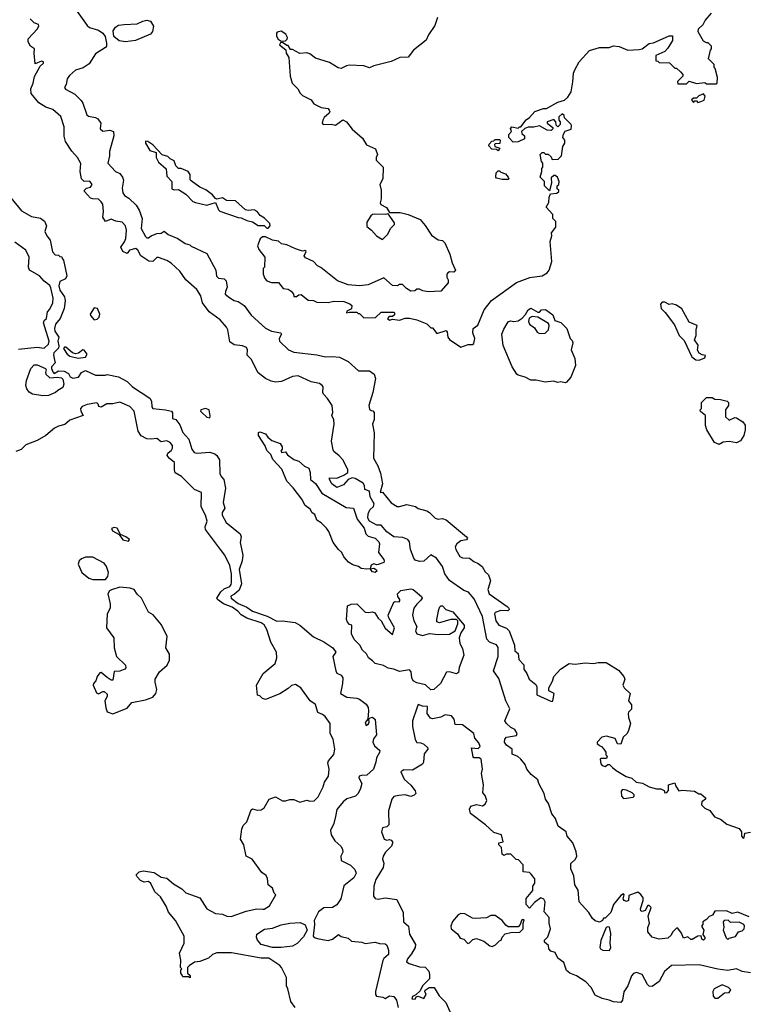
# Model space of a CAD drawing. Extents: x 1793424 to 1900092, y 321114 to 470632.
# Tile 131 of 256: x 1862143 to 1867249, y 370586 to 377490. Entities that reach past the tile are written whole.
import ezdxf

# ---------------------------------------------------------------- set-up
doc = ezdxf.new("R2010")
doc.units = 0

msp = doc.modelspace()

# ---------------------------------------------------------------- linework, layer by layer
at = {"layer": '0CON05XD'}
for points in [[(1862545, 377546.7), (1862615, 377448.8), (1862631.2, 377435), (1862695.5, 377415.5), (1862726.7, 377396.7), (1862742.1, 377372.1), (1862751.4, 377325), (1862750.8, 377305), (1862744.2, 377295), (1862675, 377251.1), (1862629.2, 377180.8), (1862587.2, 377152.8), (1862535, 377136.2), (1862491.7, 377098.3), (1862475.7, 377075), (1862468, 377035), (1862456.7, 377015), (1862465, 377002), (1862528.3, 376968.3), (1862574.2, 376924.2), (1862585.9, 376905.9), (1862612.6, 376822.6), (1862625, 376813.1), (1862674.2, 376804.2), (1862691.2, 376795), (1862712.5, 376765), (1862708.8, 376745), (1862708, 376725), (1862725, 376709.2), (1862775, 376716), (1862801.2, 376705), (1862803.1, 376675), (1862771.2, 376565), (1862771.2, 376535), (1862760, 376485), (1862815, 376425.6), (1862845, 376411.1), (1862864.3, 376385), (1862871.2, 376365), (1862862.1, 376307.9), (1862865.5, 376275), (1862877.8, 376257.8), (1862907.8, 376237.8), (1862958.5, 376188.5), (1862980.8, 376155), (1863001.4, 376095), (1862994.5, 376025), (1863025, 375970), (1863035, 375960.8), (1863045, 375960.8), (1863065, 375975.6), (1863105, 375990), (1863135, 375992.5), (1863155, 376006.7), (1863182.5, 375985), (1863250, 375955), (1863301.7, 375921.7), (1863335, 375912.5), (1863345, 375902.5), (1863455, 375850), (1863516.7, 375735), (1863521.7, 375691.7), (1863535, 375677.5), (1863575, 375673.8), (1863589.7, 375659.7), (1863598, 375615), (1863584, 375585), (1863583.3, 375565), (1863615, 375540), (1863645, 375521.2), (1863675, 375513.8), (1863715.6, 375485.6), (1863765, 375418.8), (1863865, 375326.2), (1863906.6, 375306.6), (1863972.5, 375295), (1863976.7, 375285), (1863962, 375255), (1863963.8, 375235), (1864027.5, 375175), (1864065, 375158.8), (1864225, 375140), (1864285, 375126), (1864335, 375128.8), (1864385, 375123.3), (1864445, 375093.3), (1864518.3, 375028.3), (1864595, 375028.8), (1864627.5, 375005), (1864636.7, 374975), (1864617.5, 374875), (1864590, 374785), (1864595, 374760), (1864605, 374750), (1864618.3, 374748.3), (1864626.7, 374735), (1864627, 374687), (1864616.2, 374655), (1864626.1, 374593.9), (1864622.2, 374415), (1864651.7, 374361.7), (1864670.6, 374309.4), (1864684.5, 374235), (1864670, 374175), (1864685, 374177.5), (1864745, 374102), (1864787.3, 374077.3), (1864805, 374075.8), (1864855, 374090), (1864916, 374076), (1864935, 374062.5), (1864996.7, 374046.7), (1865015.5, 374035.5), (1865055, 373994), (1865075, 373988), (1865106.4, 373993.6), (1865132.1, 373982.1), (1865275, 373864), (1865281.4, 373855), (1865275, 373841.9), (1865235, 373836.9), (1865205.8, 373815), (1865194.2, 373795), (1865200, 373775), (1865227.5, 373725), (1865245, 373716.7), (1865293.9, 373713.9), (1865325, 373690), (1865355, 373677.5), (1865383.8, 373655), (1865405, 373617.5), (1865428.3, 373598.3), (1865442, 373555), (1865424, 373495), (1865432, 373465), (1865558, 373375), (1865570, 373365), (1865572, 373355), (1865564.2, 373345.8), (1865515, 373347.1), (1865475, 373332.5), (1865471.2, 373325), (1865478.8, 373275), (1865500, 373245), (1865555, 373222.5), (1865572.5, 373205), (1865610, 373105), (1865613.3, 373065), (1865636.7, 373045), (1865640, 373005), (1865676.1, 372966.1), (1865676.7, 372935), (1865697.5, 372905), (1865713.3, 372865), (1865759.3, 372829.3), (1865767.5, 372815), (1865766.4, 372756.4), (1865865, 372712.5), (1865875, 372710), (1865880, 372715), (1865887.5, 372765), (1865850, 372785), (1865850, 372805), (1865877.7, 372852.3), (1865886.7, 372885), (1865932.7, 372937.3), (1865994.2, 372975.8), (1866035, 372971.2), (1866105, 372980), (1866165, 372976.2), (1866196.4, 372983.6), (1866253, 372983), (1866339.3, 372929.3), (1866377.5, 372885), (1866382.5, 372865), (1866370, 372825), (1866380, 372805), (1866420, 372765), (1866410, 372715), (1866430, 372685), (1866430, 372655), (1866410, 372635), (1866407.5, 372625), (1866408.3, 372598.3), (1866422.5, 372555), (1866410, 372505), (1866400, 372485), (1866371.7, 372458.3), (1866355, 372410), (1866331.7, 372411.7), (1866315, 372450), (1866255, 372467.5), (1866221.7, 372458.3), (1866190, 372425), (1866190, 372415), (1866205, 372400), (1866220, 372395), (1866237.5, 372375), (1866250, 372355), (1866250, 372335), (1866260, 372325), (1866255, 372310), (1866215, 372310), (1866210, 372305), (1866215, 372273.3), (1866225, 372260), (1866245, 372253.8), (1866265, 372267.5), (1866275, 372267.5), (1866297.3, 372247.3), (1866323.8, 372225), (1866393.6, 372183.6), (1866432.8, 372172.8), (1866463.1, 372143.1), (1866507, 372137), (1866555, 372110), (1866605, 372097.5), (1866635, 372097.5), (1866660, 372085), (1866665, 372070), (1866678.3, 372071.7), (1866690, 372085), (1866690, 372125), (1866735, 372140), (1866740, 372115), (1866763, 372083), (1866785, 372087.5), (1866871.7, 372081.7), (1866903, 372063), (1866915, 372062.5), (1866950, 372035), (1866950, 372025), (1866922.5, 372005), (1866920, 371985), (1866945, 371962.5), (1866980, 371945), (1867010.8, 371900.8), (1867053.3, 371885), (1867098.8, 371848.8), (1867185, 371820), (1867200, 371795), (1867200, 371765), (1867211.7, 371751.7), (1867220, 371755), (1867223.8, 371786.2), (1867265, 371792.2)], [(1865071.2, 377505), (1865051.2, 377448.8), (1865008.8, 377385), (1864992.3, 377347.7), (1864903.4, 377276.6), (1864865, 377226.7), (1864805.9, 377224.1), (1864745, 377198), (1864625, 377166.7), (1864595, 377153.3), (1864555, 377166.7), (1864455, 377172), (1864432.3, 377167.7), (1864395, 377147.5), (1864375, 377153.3), (1864315, 377190), (1864215, 377220), (1864175, 377250), (1864155, 377256.7), (1864105, 377252.5), (1864055, 377280), (1864041.7, 377281.7), (1864025, 377310), (1864015, 377310), (1863985, 377330), (1863971.7, 377328.3), (1863963, 377313), (1864008.3, 377278.3), (1864010, 377255), (1864030, 377225), (1864037.5, 377095), (1864052.5, 377045), (1864092.5, 377005), (1864107.5, 376975), (1864125, 376957.5), (1864185, 376927.5), (1864205, 376900), (1864255, 376873.3), (1864305, 376867.5), (1864312.5, 376855), (1864316.7, 376845), (1864312.5, 376835), (1864277.5, 376805), (1864267.5, 376785), (1864262.5, 376765), (1864270, 376755), (1864325, 376757.5), (1864355, 376750), (1864407, 376787), (1864433, 376773), (1864473.6, 376723.6), (1864545, 376660), (1864573.6, 376613.6), (1864636.2, 376585), (1864650, 376545), (1864640, 376525), (1864640, 376505), (1864690, 376455), (1864686.7, 376375), (1864667.5, 376335), (1864676.2, 376295), (1864675.8, 376235), (1864668, 376205), (1864673.8, 376195), (1864712.7, 376172.7), (1864735, 376137.5), (1864808.7, 376138.7), (1864865, 376123.3), (1864948.3, 376088.3), (1864985, 376047.5), (1865029.2, 375979.2), (1865075, 375947.5), (1865105, 375942.5), (1865122.5, 375925), (1865157.5, 375845), (1865172.5, 375785), (1865197.5, 375735), (1865185, 375720), (1865155, 375723.3), (1865143.9, 375716.1), (1865136.7, 375705), (1865136.2, 375685), (1865146, 375665), (1865146.2, 375645), (1865093.6, 375586.4), (1865005, 375582.5), (1864968.3, 375588.3), (1864945, 375600), (1864925, 375600), (1864911.7, 375588.3), (1864885, 375587.5), (1864852.5, 375605), (1864825, 375632.5), (1864805, 375633.3), (1864790, 375625), (1864755, 375626.7), (1864695, 375680), (1864585, 375630), (1864525, 375623.3), (1864445, 375630), (1864369.3, 375659.3), (1864253, 375753), (1864230, 375765), (1864202.5, 375795), (1864145, 375820), (1864137.5, 375835), (1864150, 375865), (1864141.7, 375871.7), (1864125, 375867.5), (1864075, 375883.3), (1864015, 375911.2), (1863978.3, 375918.3), (1863956.2, 375936.2), (1863915, 375943.8), (1863865, 375967.5), (1863845, 375967.5), (1863827, 375953), (1863810, 375905), (1863819.3, 375879.3), (1863860, 375825), (1863857.5, 375755), (1863850, 375745), (1863850, 375705), (1863860, 375675), (1863875, 375660), (1863908.3, 375648.3), (1863957, 375647), (1863990, 375605), (1864025, 375600), (1864045, 375587.5), (1864062.5, 375565), (1864065, 375550), (1864081.7, 375548.3), (1864098.3, 375561.7), (1864115, 375562.5), (1864165, 375523.3), (1864201.7, 375521.7), (1864225, 375510), (1864305, 375507.5), (1864345, 375517.5), (1864415, 375513.3), (1864457, 375497), (1864470, 375485), (1864468.3, 375461.7), (1864435, 375447.5), (1864433.8, 375433.8), (1864455, 375440), (1864505, 375440), (1864515, 375430), (1864525, 375430), (1864555, 375400), (1864637, 375403), (1864675, 375440), (1864765, 375440), (1864770, 375435), (1864768.3, 375421.7), (1864755, 375410), (1864731.7, 375408.3), (1864720, 375395), (1864735, 375382.5), (1864755, 375390)], [(1864755, 375390), (1864805, 375383.3), (1864843.6, 375396.4), (1864875, 375396.7), (1864926.4, 375386.4), (1864995, 375357.5), (1865025, 375330), (1865035, 375330), (1865065, 375290), (1865131.7, 375311.7), (1865139.3, 375299.3), (1865143.8, 375265), (1865155, 375246.7), (1865235, 375193.3), (1865285, 375213.3), (1865315, 375212.5), (1865325, 375220), (1865332.5, 375255), (1865319.2, 375295), (1865321.2, 375325), (1865352.3, 375347.7), (1865396.7, 375455), (1865448.6, 375521.4), (1865625, 375646.2), (1865717.7, 375682.3), (1865805, 375693.8), (1865838.8, 375715), (1865853.8, 375735), (1865872.5, 375795), (1865860, 375935), (1865872.5, 375975), (1865870, 375995), (1865900, 376035), (1865900, 376075), (1865880, 376095), (1865880, 376125), (1865832.5, 376175), (1865851.7, 376208.3), (1865852.5, 376245), (1865861.7, 376268.3), (1865907, 376273), (1865920, 376285), (1865920, 376295), (1865910, 376305), (1865910, 376325), (1865920, 376335), (1865922.5, 376355), (1865912.5, 376385), (1865895, 376397.5), (1865885, 376397.5), (1865868.3, 376381.7), (1865870, 376345), (1865855, 376290), (1865820, 376325), (1865820, 376355), (1865790, 376385), (1865802.5, 376425), (1865803, 376447), (1865810, 376455), (1865810, 376485), (1865800, 376495), (1865790, 376545), (1865805, 376560), (1865815, 376560), (1865828.3, 376548.3), (1865847, 376547), (1865868.3, 376528.3), (1865875, 376510), (1865917, 376513), (1865940, 376535), (1865948.3, 376601.7), (1865962.5, 376625), (1865962.5, 376645), (1865950, 376665), (1865953, 376687), (1865965, 376707.5), (1866006.4, 376723.6), (1866010, 376745), (1866007.5, 376755), (1865961.7, 376801.7), (1865958.3, 376818.3), (1865945, 376830), (1865921.7, 376808.3), (1865920, 376785), (1865930, 376775), (1865930, 376755), (1865915, 376740), (1865901.7, 376751.7), (1865900, 376775), (1865885, 376790), (1865840, 376775), (1865840, 376765), (1865880, 376735), (1865880, 376725), (1865867, 376713), (1865840, 376715), (1865785, 376746.7), (1865745, 376736.7), (1865705, 376737.5), (1865681.7, 376728.3), (1865660, 376705), (1865661.7, 376691.7), (1865680, 376675), (1865680, 376655), (1865637, 376633), (1865601.7, 376631.7), (1865570, 376665), (1865570, 376685), (1865590, 376705), (1865582.5, 376727.5), (1865591.7, 376738.3), (1865635, 376730), (1865645, 376740), (1865655, 376740), (1865691.7, 376788.3), (1865716.4, 376803.6), (1865753, 376847), (1865813.6, 376866.4), (1865835, 376867.5), (1865915, 376912.5), (1865960, 376925), (1865983, 376947), (1866006.7, 376985), (1866020, 377055), (1866023.9, 377116.1), (1866032.3, 377137.7), (1866063.8, 377195), (1866135, 377273.3), (1866205, 377296), (1866273.9, 377296.1), (1866305, 377306), (1866345, 377303.3), (1866405, 377277.5), (1866485, 377280), (1866505, 377286.7), (1866555, 377322.5), (1866585, 377326.7), (1866695, 377377.5), (1866717, 377377), (1866717.5, 377345), (1866685, 377290), (1866665, 377267.5), (1866601.7, 377238.3), (1866601.7, 377201.7), (1866615, 377200), (1866625, 377190), (1866697, 377187), (1866735, 377150), (1866745, 377150), (1866772.5, 377125), (1866790, 377105), (1866790, 377095), (1866753, 377057), (1866755, 377040), (1866815, 377040), (1866835, 377060), (1866885, 377042.5), (1866945, 377050), (1866955, 377040), (1867025, 377040), (1867030, 377045), (1867032.5, 377085), (1867017, 377147), (1867010, 377155), (1867010, 377175), (1866970, 377215), (1866983, 377277), (1866990, 377285), (1866990, 377305), (1866967, 377327), (1866955, 377327.5), (1866935, 377340), (1866897.5, 377405), (1866900, 377425), (1866933, 377457), (1866947.5, 377485), (1866990, 377535)], [(1863765, 375110), (1863736.7, 375136.7), (1863738.8, 375175), (1863731.7, 375191.7), (1863705, 375204), (1863645, 375210.8), (1863615, 375231.2), (1863600.8, 375315), (1863592, 375335), (1863548, 375385), (1863471.5, 375441.5), (1863424.4, 375504.4), (1863411.8, 375555), (1863385, 375597.8), (1863307.5, 375665), (1863265, 375726.2), (1863205, 375782), (1863175, 375802.5), (1863115, 375822.5), (1863105, 375822), (1863075.3, 375794.7), (1863046.9, 375796.9), (1862992.9, 375835), (1862970.8, 375875), (1862957.5, 375885), (1862912.5, 375875), (1862895, 375850), (1862865, 375864), (1862851.2, 375895), (1862878.3, 375931.7), (1862886, 375955), (1862891.2, 376015), (1862883.3, 376045), (1862860.3, 376070.3), (1862816.7, 376076.7), (1862785, 376091.9), (1862744.2, 376074.2), (1862725.8, 376105), (1862730, 376145), (1862725.8, 376195.8), (1862713.9, 376213.9), (1862695, 376232.5), (1862655, 376233.3), (1862639.3, 376239.3), (1862596.7, 376285), (1862597.5, 376295), (1862611.7, 376308.3), (1862640, 376315), (1862650, 376335), (1862635, 376357.5), (1862595, 376356.7), (1862576.7, 376375), (1862566.4, 376426.4), (1862572.3, 376482.3), (1862548, 376525), (1862508.7, 376568.7), (1862463.1, 376635), (1862454.4, 376674.4), (1862455, 376740), (1862430.5, 376810.5), (1862375, 376860), (1862325, 376876.2), (1862277, 376907), (1862222.5, 376972.5), (1862220.8, 377005), (1862237.5, 377045), (1862247.5, 377092.5), (1862286.4, 377163.6), (1862310, 377185), (1862310, 377195), (1862295, 377200), (1862251.7, 377181.7), (1862243.3, 377255), (1862246.7, 377285), (1862217.5, 377305), (1862202.5, 377335), (1862203, 377357), (1862267.5, 377425), (1862276.4, 377446.4), (1862275, 377457.5), (1862245, 377468), (1862216.7, 377496.7)], [(1862885, 377334.4), (1862841.1, 377341.1), (1862802.2, 377372.2), (1862797, 377413), (1862815, 377438), (1862835, 377450.8), (1862875, 377457.5), (1862965, 377461.2), (1863005, 377480), (1863035, 377485.8), (1863060, 377480), (1863079.5, 377445), (1863073.1, 377406.9), (1863060.5, 377389.5), (1862955.4, 377344.6), (1862885, 377334.4)], [(1863975, 377340), (1864005, 377342.5), (1864017.3, 377352.7), (1864020, 377365), (1864008.3, 377388.3), (1863975, 377408.6), (1863948.3, 377401.7), (1863942.5, 377395), (1863942.5, 377375), (1863953.6, 377353.6), (1863975, 377340)], [(1866895, 376910), (1866905, 376912.5), (1866940, 376925), (1866947.5, 376955), (1866935, 376970), (1866903, 376957), (1866885, 376940), (1866865, 376940), (1866851.7, 376928.3), (1866865, 376910), (1866875, 376920), (1866885, 376920), (1866895, 376910)], [(1863885, 376027.5), (1863897.5, 376045), (1863895, 376060), (1863859.3, 376099.3), (1863827, 376117), (1863806.1, 376146.1), (1863785, 376156.2), (1863745, 376151.2), (1863726.1, 376156.1), (1863655, 376220), (1863591.7, 376221.7), (1863565, 376240), (1863525, 376231.2), (1863515, 376236.2), (1863495, 376262.5), (1863447.3, 376297.3), (1863405.9, 376315.9), (1863345, 376360), (1863338.3, 376368.3), (1863337.5, 376405), (1863322.5, 376425), (1863275, 376446.7), (1863255, 376447.5), (1863237.5, 376465), (1863225, 376500), (1863197.5, 376515), (1863181.7, 376531.7), (1863141.7, 376541.7), (1863075, 376612.5), (1863040, 376635), (1863025, 376637.5), (1863023.6, 376623.6), (1863053.9, 376573.9), (1863098.3, 376558.3), (1863100, 376525), (1863115, 376490), (1863170, 376445), (1863173, 376393), (1863210, 376355), (1863210, 376305), (1863225, 376297.5), (1863255, 376300), (1863306.4, 376266.4), (1863356.7, 376215), (1863375, 376207.5), (1863455, 376189.2), (1863515, 376207.5), (1863535, 376157.5), (1863545, 376146.7), (1863673.9, 376103.9), (1863695, 376101.2), (1863735, 376081.2), (1863773.9, 376073.9), (1863815, 376046.7), (1863855, 376047.5), (1863875, 376027.5), (1863885, 376027.5)], [(1865495, 376570), (1865485, 376580), (1865451.7, 376581.7), (1865430, 376605), (1865431.7, 376618.3), (1865451.7, 376638.3), (1865465, 376640), (1865475, 376650), (1865505, 376650), (1865510, 376645), (1865508.3, 376621.7), (1865475, 376620), (1865470, 376615), (1865471.7, 376601.7), (1865508.3, 376588.3), (1865495, 376570)], [(1865565, 376370), (1865525, 376370), (1865485, 376380), (1865480, 376385), (1865483, 376417), (1865495, 376430), (1865505, 376430), (1865515, 376420), (1865548.3, 376408.3), (1865567, 376387), (1865570, 376375), (1865565, 376370)], [(1862080.3, 376240.3), (1862155, 376148.8), (1862225, 376110), (1862287.7, 376097.7), (1862316.4, 376076.4), (1862330, 376045), (1862320, 376005), (1862333.9, 375973.9), (1862357.5, 375945), (1862373, 375863), (1862391.7, 375841.7), (1862415, 375840), (1862425, 375830), (1862438.3, 375828.3), (1862440, 375815), (1862450, 375805), (1862473, 375693), (1862465, 375673.8), (1862425, 375653.8), (1862416.9, 375625), (1862425, 375593.8), (1862456.6, 375546.6), (1862460.5, 375519.5), (1862454, 375465), (1862425.6, 375395), (1862394.6, 375355.4), (1862387.3, 375325), (1862388.8, 375305), (1862417.9, 375265), (1862410.9, 375235), (1862417.8, 375202.2), (1862413.8, 375186.2), (1862382.5, 375155), (1862379.1, 375139.1), (1862384.3, 375115), (1862391.2, 375085), (1862366.7, 375055), (1862366.7, 375045), (1862375, 375020), (1862385, 375010), (1862415, 375028.8), (1862455, 375025.6), (1862485, 375010), (1862497.1, 374985), (1862515, 374976.5), (1862555, 374984.4), (1862575, 375015.6), (1862605, 375029.2), (1862675, 374998), (1862745, 374997.5), (1862755, 375002.5), (1862835, 374986.2), (1862895, 374953.3), (1862933.8, 374915), (1863055.6, 374835.6), (1863067.5, 374815), (1863068, 374775), (1863075, 374763.3), (1863165, 374755.7), (1863205.6, 374745.6), (1863214, 374734), (1863214.4, 374694.4), (1863236.7, 374686.7), (1863265, 374648.8), (1863287.1, 374595), (1863327.7, 374547.7), (1863348.5, 374478.5), (1863364.6, 374454.6), (1863385, 374450), (1863475, 374457.1), (1863511.2, 374445), (1863525, 374434), (1863542.9, 374405), (1863545.8, 374305), (1863558, 374285), (1863573.8, 374265), (1863584, 374205), (1863568.6, 374105), (1863581.4, 374065), (1863561.4, 374035), (1863561.1, 374015), (1863588.9, 373965), (1863688, 373885), (1863694, 373865), (1863688.8, 373825), (1863705.6, 373735), (1863701.5, 373695), (1863680, 373635), (1863696.2, 373535), (1863680.2, 373489.7), (1863649, 373461), (1863622.2, 373447.8), (1863624.6, 373435), (1863675, 373396.9), (1863735, 373371.9), (1863775, 373341.7), (1863876.8, 373306.8), (1863945, 373273), (1863985, 373275.8), (1864073.4, 373263.4), (1864105, 373245.7), (1864202.6, 373162.6), (1864275, 373126.9), (1864337.5, 373085), (1864357.5, 373055), (1864337.5, 373025), (1864357.3, 372925), (1864365, 372908.1), (1864395, 372894.3), (1864406.7, 372875), (1864405.6, 372835), (1864390, 372765), (1864435, 372738.8), (1864505, 372732.9), (1864525, 372725.6), (1864571.7, 372691.7), (1864585, 372666.7), (1864586.5, 372645), (1864582.5, 372585), (1864563, 372563), (1864571.7, 372541.7), (1864587, 372553), (1864592.5, 372565), (1864590, 372585), (1864600, 372595), (1864615, 372600), (1864635, 372582.5), (1864643.9, 372476.1), (1864623.2, 372446.8), (1864618.6, 372425), (1864629.7, 372399.7), (1864666, 372365), (1864665, 372352.5), (1864642.9, 372315), (1864639.5, 372285), (1864622.5, 372235), (1864575, 372191.8), (1864538.3, 372191.7), (1864522, 372185), (1864519.2, 372175), (1864540, 372135), (1864530.9, 372099.1), (1864513.8, 372065), (1864495, 372046.2), (1864435, 372027.1), (1864409.2, 372005), (1864365, 371953.3), (1864357, 371903), (1864344, 371855), (1864321.2, 371805), (1864326.7, 371775), (1864352.1, 371732.1), (1864393.8, 371695), (1864406, 371675), (1864406.4, 371653.6), (1864393.3, 371625), (1864396.7, 371595), (1864461.5, 371561.5), (1864490.8, 371530.8), (1864500, 371505), (1864485, 371473.3), (1864413.5, 371416.5), (1864392.5, 371325), (1864365, 371284.4), (1864335, 371264.4), (1864275, 371262.2), (1864236.2, 371233.8), (1864206.2, 371175), (1864210, 371145), (1864200, 371065), (1864213.3, 371053.3), (1864240, 371045), (1864305, 371034), (1864335, 371043.3), (1864376.2, 371076.2), (1864395, 371062.5), (1864445, 371050), (1864468.3, 371028.3), (1864541.7, 371021.7), (1864565, 371013.3), (1864635, 371022.5), (1864665, 371012.5), (1864705, 371010), (1864715, 371000), (1864727, 370967), (1864727.5, 370935), (1864693.6, 370906.4), (1864686.7, 370893.3), (1864635.7, 370675), (1864636, 370655), (1864644.4, 370644.4)], [(1864685, 375950), (1864723, 375987), (1864742.5, 376025), (1864770, 376055), (1864770, 376065), (1864725, 376130), (1864706.2, 376123.8), (1864632.5, 376127.5), (1864615, 376123.3), (1864602.5, 376115), (1864575, 376070), (1864575, 376040), (1864607.5, 376015), (1864642.5, 375975), (1864685, 375950)], [(1862135, 375180), (1862265, 375194.2), (1862315, 375186.7), (1862345.5, 375215), (1862350.6, 375235), (1862310, 375365), (1862315, 375380.6), (1862331.1, 375395), (1862338.9, 375441.1), (1862355, 375460), (1862374.3, 375505), (1862377, 375537), (1862360.7, 375609.3), (1862355, 375626.2), (1862315, 375657.5), (1862282.5, 375695), (1862211.2, 375735), (1862205.6, 375755.6), (1862208.5, 375825), (1862186.2, 375875), (1862109.5, 375929.5)], [(1866905, 375103.3), (1866945, 375120), (1866950, 375135), (1866925, 375140), (1866905, 375152.5), (1866893, 375173), (1866897, 375207), (1866872.5, 375245), (1866882.5, 375275), (1866882.5, 375315), (1866890, 375345), (1866835, 375370), (1866783, 375463), (1866745, 375487.5), (1866715, 375497.5), (1866695, 375492.5), (1866665, 375510), (1866645, 375510), (1866632.5, 375495), (1866637.5, 375465), (1866666.4, 375436.4), (1866730.7, 375350.7), (1866764, 375275), (1866800.4, 375240.4), (1866853.3, 375125), (1866880, 375105), (1866905, 375103.3)], [(1862665, 375386.7), (1862685, 375391.1), (1862698.9, 375405), (1862704.3, 375425.7), (1862687.5, 375465), (1862665, 375468.6), (1862636.2, 375425), (1862638.8, 375415), (1862665, 375386.7)], [(1865965, 374943.3), (1865935, 374950), (1865915, 374946.2), (1865883.9, 374956.1), (1865825, 374948.8), (1865763, 374963), (1865725, 374962.5), (1865685, 374983.3), (1865635, 374996.7), (1865626.7, 375005), (1865593.3, 375055), (1865530, 375205), (1865522.5, 375285), (1865535, 375320), (1865565, 375372.5), (1865581.2, 375378.8), (1865605, 375373.8), (1865635, 375378), (1865663.6, 375396.4), (1865687.6, 375422.4), (1865705, 375456.7), (1865725, 375466.7), (1865775, 375440), (1865785, 375440), (1865800, 375455), (1865827.7, 375457.7), (1865880, 375420), (1865892, 375382), (1865936.1, 375366.1), (1865976.7, 375325), (1866000, 375255), (1866015, 375240), (1866020, 375225), (1866007.5, 375175), (1866033.3, 375115), (1866037.5, 375065), (1866005, 374982.5), (1865975, 374947.5), (1865965, 374943.3)], [(1865785, 375290), (1865825, 375292), (1865848.8, 375315), (1865853.3, 375345), (1865849.3, 375359.3), (1865773.8, 375403.8), (1865735, 375408), (1865712.9, 375397.1), (1865708, 375375), (1865715.8, 375355.8), (1865749.7, 375329.7), (1865768.3, 375298.3), (1865785, 375290)], [(1862552.5, 375117.5), (1862605, 375124), (1862615.6, 375145), (1862595, 375174), (1862584.4, 375175.6), (1862555, 375150.8), (1862535, 375147.3), (1862513.8, 375153.8), (1862466.7, 375195), (1862456.4, 375193.6), (1862450, 375185), (1862475.8, 375145), (1862495, 375130), (1862552.5, 375117.5)], [(1867255, 371200), (1867175, 371232.5), (1867135, 371222.5), (1867095, 371242.5), (1867015, 371240), (1866998.3, 371211.7), (1866975, 371202.5), (1866955, 371180), (1866930, 371165), (1866930, 371145), (1866920, 371135), (1866937.5, 371105), (1866930, 371075), (1866943.3, 371055), (1866943.3, 371045), (1866935, 371036.7), (1866923.9, 371043.9), (1866917.5, 371067.5), (1866895, 371063.3), (1866855, 371040), (1866845, 371040), (1866825, 371060), (1866795, 371050), (1866780, 371085), (1866755, 371120), (1866745, 371120), (1866717, 371093), (1866708.3, 371071.7), (1866685, 371050), (1866625, 371042), (1866575, 371057.5), (1866544.1, 371094.1), (1866544, 371125), (1866556.7, 371155), (1866546.7, 371205), (1866567.5, 371265), (1866555, 371280), (1866545, 371280), (1866526.2, 371243.8), (1866505, 371236.7), (1866495, 371242.5), (1866492.5, 371255), (1866512.5, 371315), (1866511.7, 371331.7), (1866496.4, 371356.4), (1866475, 371372.5), (1866411.2, 371348.8), (1866408.1, 371315), (1866395, 371307.1), (1866378, 371315), (1866372, 371325), (1866380, 371355), (1866375, 371360), (1866355, 371350), (1866303.9, 371286.1), (1866285, 371230), (1866245, 371190), (1866235, 371190), (1866226.4, 371173.6), (1866205, 371162.5), (1866175, 371172.5), (1866157, 371187), (1866130.5, 371230.5), (1866085, 371281.2), (1866063.8, 371305), (1866055.7, 371385.7), (1866033.3, 371425), (1866027, 371487), (1866004.3, 371535), (1866006.1, 371573.9), (1866036.7, 371605), (1866046.7, 371625), (1866042.5, 371655), (1866019.5, 371719.5), (1865980, 371765), (1865972.5, 371795), (1865917.5, 371835), (1865898.3, 371888.3), (1865872.1, 371922.1), (1865848.8, 371995), (1865826.7, 372025), (1865818.8, 372065), (1865780, 372135), (1865775, 372160), (1865727.9, 372197.9), (1865696.7, 372235), (1865685, 372267.5), (1865653.8, 372305), (1865634.1, 372324.1), (1865595, 372340), (1865593.3, 372375), (1865554, 372404), (1865540.5, 372425), (1865541.9, 372445), (1865555, 372459.2), (1865625, 372470), (1865630, 372485), (1865613, 372513), (1865585, 372528), (1865554.2, 372555), (1865542, 372575), (1865578.8, 372658.8), (1865548.8, 372715), (1865505.7, 372855.7), (1865501.2, 372871.2), (1865464.2, 372925), (1865495.8, 373025), (1865497, 373087), (1865485, 373106), (1865435, 373125.8), (1865417, 373147), (1865385, 373306), (1865328.8, 373428.8), (1865287.1, 373475), (1865255, 373487.1), (1865155, 373558.6), (1865123.1, 373605), (1865106, 373656), (1865063.3, 373715), (1865025, 373738), (1864975.8, 373694.2), (1864945, 373690.3), (1864915, 373700), (1864903.9, 373713.9), (1864882.2, 373775), (1864875, 373830), (1864862.5, 373845), (1864828.3, 373858.3), (1864765, 373864.2), (1864715, 373900), (1864675.6, 373945.6), (1864645, 373946.1), (1864595, 373974.1), (1864581.6, 373995), (1864584.7, 374025), (1864596.7, 374053.3), (1864622.2, 374077.8), (1864627.1, 374095), (1864597.9, 374145), (1864594.1, 374184.1), (1864562.5, 374195), (1864558.8, 374225), (1864549.7, 374239.7), (1864493.9, 374273.9), (1864471.7, 374278.3), (1864444.3, 374265.7), (1864411.9, 374228.1), (1864365, 374209.2), (1864331.2, 374235), (1864314.2, 374265), (1864315, 374277.5), (1864365, 374276.2), (1864415, 374296.7), (1864442.5, 374315), (1864443.3, 374335), (1864410.5, 374400.5), (1864382.7, 374432.7), (1864345, 374462), (1864338.6, 374475), (1864327.5, 374535), (1864347.5, 374655), (1864343.9, 374683.9), (1864330, 374715), (1864337.5, 374735), (1864332.5, 374785), (1864300, 374835), (1864271.2, 374865), (1864266.7, 374875), (1864270, 374915), (1864263.3, 374925), (1864245, 374940), (1864185, 374950.8), (1864095, 374993.3), (1864055, 374987.5), (1863977.7, 374952.3), (1863935, 374948.8), (1863905, 374956.7), (1863865, 374973.3), (1863815, 375013.8), (1863765, 375110)], [(1862305, 374852.5), (1862233.6, 374863.6), (1862208.3, 374878.3), (1862192.3, 374902.3), (1862186, 374925), (1862189.5, 374960.5), (1862220.8, 375045), (1862245, 375069.2), (1862265, 375070), (1862323.3, 375045), (1862328.8, 375035), (1862323.5, 375016.5), (1862327.1, 375005), (1862355, 374978.8), (1862405, 374983.8), (1862435, 374978), (1862445, 374970), (1862451.9, 374935), (1862445, 374910.8), (1862409.1, 374890.9), (1862393.3, 374875), (1862345, 374854.4), (1862305, 374852.5)], [(1867045, 374512.5), (1867012.5, 374525), (1866957.5, 374615), (1866950, 374645), (1866950, 374715), (1866913, 374743), (1866912.5, 374755), (1866920, 374765), (1866920, 374805), (1866955, 374840), (1866995, 374840), (1867015, 374830), (1867055, 374827.5), (1867100, 374815), (1867110, 374805), (1867110, 374785), (1867090, 374755), (1867090, 374705), (1867115, 374682.5), (1867155, 374700), (1867165, 374697.5), (1867209.3, 374669.3), (1867227, 374647), (1867227.5, 374615), (1867216.4, 374573.6), (1867195, 374537.5), (1867165, 374522.5), (1867115, 374532.5), (1867073, 374527), (1867045, 374512.5)], [(1864220.9, 372670.9), (1864215, 372689.2), (1864178.8, 372715), (1864114, 372805), (1864075, 372828), (1864047.7, 372822.3), (1864025, 372800), (1863965.9, 372764.1), (1863865, 372723.3), (1863845, 372730), (1863825, 372750), (1863810, 372755), (1863802.5, 372825), (1863850, 372905), (1863933.3, 372975), (1863943.9, 373016.1), (1863942.5, 373055), (1863904, 373125), (1863873.8, 373215), (1863855, 373246.7), (1863835, 373260.4), (1863735, 373293.5), (1863695, 373316.7), (1863672.5, 373342.5), (1863631, 373371), (1863570, 373395), (1863528, 373425), (1863524, 373435), (1863552.2, 373477.8), (1863575, 373499.2), (1863615, 373516.9), (1863625, 373528.8), (1863627.9, 373545), (1863626.4, 373603.6), (1863615, 373662.5), (1863579.4, 373735), (1863550.6, 373775), (1863445.9, 373915.9), (1863443.8, 373935), (1863456.2, 373975), (1863445.9, 374015.9), (1863414, 374075), (1863416, 374175), (1863367.5, 374195), (1863277, 374287), (1863233.1, 374313.1), (1863227.1, 374335), (1863227.5, 374385), (1863190, 374415), (1863176.7, 374435), (1863180, 374450), (1863207.7, 374472.3), (1863213.3, 374485), (1863213.3, 374505), (1863196.7, 374525), (1863175, 374536.9), (1863135, 374529.2), (1863105, 374553.8), (1863065, 374548), (1863035, 374551.4), (1862995, 374572), (1862972.5, 374605), (1862945.5, 374745), (1862915, 374778.2), (1862845, 374807.5), (1862795, 374795.8), (1862753, 374797), (1862713, 374773), (1862697, 374777), (1862692.5, 374795), (1862683, 374803), (1862615, 374792.5), (1862581.7, 374778.3), (1862570, 374765), (1862572.5, 374745), (1862587.5, 374715), (1862533.8, 374696.2), (1862495, 374682.5), (1862459.4, 374650.6), (1862415, 374639.4), (1862386.7, 374625), (1862325, 374574), (1862265, 374540.4), (1862185, 374509.7), (1862153.2, 374476.8), (1862115, 374462.5)], [(1863475, 374697.5), (1863478.6, 374711.4), (1863470.6, 374755), (1863445, 374764.4), (1863412.5, 374755), (1863410, 374745), (1863418.8, 374735), (1863455, 374702.5), (1863475, 374697.5)], [(1864635, 373614.3), (1864615, 373617.5), (1864600, 373640), (1864575, 373636.7), (1864535, 373642), (1864516.4, 373656.4), (1864476.6, 373666.6), (1864446.8, 373686.8), (1864414, 373724), (1864401.2, 373755), (1864376, 373775), (1864340, 373825), (1864310.3, 373900.3), (1864292.9, 373925), (1864255, 373963.1), (1864225, 373980), (1864210.5, 374020.5), (1864193.5, 374033.5), (1864178.6, 374058.6), (1864143.8, 374083.8), (1864119.1, 374129.1), (1864058.3, 374208.3), (1864014.5, 374254.5), (1863978.9, 374338.9), (1863917, 374407), (1863901.8, 374441.8), (1863875, 374470), (1863862.7, 374502.7), (1863816.7, 374575), (1863817.5, 374595), (1863825, 374600), (1863865, 374587.1), (1863882.6, 374562.6), (1863910.3, 374540.3), (1863969.1, 374519.1), (1863983.3, 374495), (1863981.7, 374478.3), (1863972.5, 374465), (1863980, 374455), (1864005, 374460), (1864020, 374440), (1864065, 374405.8), (1864098.8, 374395), (1864139.7, 374359.7), (1864170, 374345), (1864178.6, 374315), (1864180, 374265), (1864215, 374238), (1864259.7, 374169.7), (1864430.5, 374070.5), (1864483.3, 374065), (1864507.3, 373987.3), (1864557.1, 373925), (1864568, 373885), (1864585, 373868), (1864635, 373855.8), (1864659.7, 373829.7), (1864664.3, 373815), (1864657.7, 373755), (1864695.6, 373705), (1864697, 373693), (1864695, 373684), (1864655, 373669.4), (1864645, 373667.1), (1864625, 373675.7), (1864606.7, 373665), (1864600, 373640), (1864625, 373643.3), (1864637.3, 373637.3), (1864647.5, 373625), (1864635, 373614.3)], [(1862905, 373833.3), (1862912.5, 373845), (1862887.5, 373865), (1862850, 373880), (1862826.7, 373925), (1862805, 373929.2), (1862787, 373923), (1862792.5, 373905), (1862840, 373880), (1862865, 373842.5), (1862905, 373833.3)], [(1862655, 373563.8), (1862745, 373564.4), (1862760, 373585), (1862764.3, 373615), (1862752, 373655), (1862735, 373680), (1862655, 373720.8), (1862605, 373722), (1862575, 373710), (1862560, 373695), (1862551.7, 373671.7), (1862578.8, 373615), (1862626.7, 373575), (1862655, 373563.8)], [(1862795, 372623.8), (1862895, 372662), (1862928.3, 372701.7), (1863025, 372720), (1863075, 372740), (1863096, 372765), (1863103.9, 372793.9), (1863091.2, 372845), (1863093.3, 372865), (1863123.6, 372916.4), (1863177.5, 372965), (1863191.7, 372998.3), (1863191.7, 373041.7), (1863167.5, 373085), (1863176.2, 373165), (1863137.5, 373247.5), (1863078.3, 373318.3), (1863045, 373336.7), (1862997.5, 373435), (1862965, 373462.5), (1862944, 373495), (1862917.5, 373505), (1862845, 373510), (1862786.6, 373493.4), (1862771.2, 373485), (1862760, 373465), (1862776.2, 373395), (1862776.2, 373365), (1862756.7, 373325), (1862750.5, 373225), (1862802.5, 373155), (1862805.8, 373085), (1862821.2, 373025), (1862883.3, 372965), (1862887.5, 372945), (1862880, 372935), (1862845, 372921.2), (1862805, 372920), (1862795, 372860), (1862785, 372860), (1862755, 372877.5), (1862715, 372913.3), (1862705, 372910), (1862686.7, 372885), (1862676.7, 372855), (1862660, 372835), (1862658.6, 372825), (1862680, 372770), (1862695, 372762.5), (1862725, 372780), (1862735, 372780), (1862755, 372760), (1862756.2, 372743.8), (1862740, 372715), (1862746.2, 372665), (1862757, 372637), (1862795, 372623.8)], [(1865025, 372792.3), (1864986.8, 372826.8), (1864925, 372840.7), (1864899.4, 372855), (1864890.8, 372875), (1864887.3, 372917.3), (1864875, 372931.2), (1864805, 372920), (1864765, 372935.6), (1864725, 372942.5), (1864692.7, 372962.7), (1864632.9, 372975), (1864615.7, 372995.7), (1864586.7, 373015), (1864574.2, 373044.2), (1864545, 373070), (1864527.5, 373105), (1864487.5, 373145), (1864467.5, 373185), (1864470, 373245), (1864455, 373250), (1864440, 373265), (1864432.5, 373285), (1864440.6, 373379.4), (1864465, 373390.8), (1864505, 373394), (1864565, 373335.7), (1864585, 373332.9), (1864615, 373339.2), (1864631.7, 373331.7), (1864655, 373293.3), (1864676.7, 373275), (1864703.6, 373223.6), (1864755, 373180), (1864768.8, 373225), (1864730, 373295), (1864725.7, 373315), (1864764.2, 373405.8), (1864775, 373411.2), (1864801.7, 373408.3), (1864807.5, 373415), (1864807.5, 373425), (1864792.5, 373445), (1864790, 373465), (1864815, 373487.5), (1864885, 373500), (1864900, 373495), (1864957.5, 373445), (1864962.5, 373435), (1864955, 373420), (1864925, 373392.5), (1864906, 373364), (1864896.1, 373316.1), (1864904.2, 373274.2), (1864926.2, 373235), (1864916.7, 373205), (1864925, 373183.3), (1864965, 373173.3), (1865015, 373186.7), (1865075, 373180), (1865155, 373182), (1865194.3, 373205.7), (1865213.3, 373255), (1865212.5, 373275), (1865203.6, 373283.6), (1865165, 373284.4), (1865085, 373261.9), (1865067, 373267), (1865065.6, 373285), (1865080.8, 373355), (1865086.2, 373373.8), (1865095, 373380), (1865105, 373380), (1865130, 373355), (1865177.8, 373337.8), (1865257.5, 373245), (1865257.5, 373225), (1865235, 373190), (1865223.3, 373155), (1865227.5, 373115), (1865245, 373080), (1865256.2, 373035), (1865222.4, 372947.6), (1865217, 372913), (1865205, 372902.5), (1865155, 372916.9), (1865133.8, 372915), (1865092, 372835), (1865045, 372793.8), (1865025, 372792.3)], [(1864072.5, 370565), (1864043.8, 370605), (1864022.5, 370695), (1864012.5, 370715), (1864012.5, 370775), (1863977.5, 370845), (1863965, 370857.5), (1863889.3, 370909.3), (1863835, 370910), (1863627, 370947), (1863525, 370948.1), (1863495, 370936.2), (1863465, 370908.8), (1863405, 370887.5), (1863368.3, 370881.7), (1863330, 370855), (1863320, 370845), (1863320, 370805), (1863338.3, 370788.3), (1863338.3, 370771.7), (1863325, 370780), (1863285, 370780), (1863281.7, 370791.7), (1863272.5, 370805), (1863272.5, 370827.5), (1863280, 370835), (1863270, 370845), (1863273.3, 370895), (1863263.3, 370945), (1863296, 371015), (1863295.7, 371065), (1863235.8, 371175), (1863185, 371232.5), (1863170, 371275), (1863130.7, 371340.7), (1863088.8, 371375), (1863063, 371433), (1863045, 371447.5), (1863015, 371442.5), (1862990, 371455), (1862965, 371480), (1862960, 371495), (1862980, 371515), (1863007.5, 371522.5), (1863085, 371510), (1863135, 371476.7), (1863175, 371471.2), (1863221.3, 371431.3), (1863280, 371395), (1863307.3, 371367.3), (1863405, 371333.8), (1863454, 371255), (1863515, 371222.9), (1863565, 371217.5), (1863595, 371204.3), (1863625, 371201.9), (1863729.7, 371240.3), (1863805, 371256.2), (1863847, 371253), (1863857, 371253), (1863893, 371277), (1863937.5, 371355), (1863926.4, 371366.4), (1863915, 371400), (1863883.9, 371423.9), (1863879.3, 371469.3), (1863869.3, 371489.3), (1863840.7, 371510.7), (1863773, 371603), (1863730, 371625), (1863712.5, 371705), (1863690, 371745), (1863700, 371815), (1863709.3, 371840.7), (1863733.6, 371866.4), (1863765, 371950), (1863775, 371956.7), (1863807, 371947), (1863835, 371950), (1863856.7, 371965), (1863890, 372025), (1863935, 372040), (1863985, 372012), (1864005, 372012), (1864035, 372023.3), (1864063, 372023), (1864105, 372003.3), (1864155, 372016.7), (1864175, 372010), (1864207, 372013), (1864235, 372040), (1864269.5, 372110.5), (1864278.8, 372145), (1864306.2, 372185), (1864311.2, 372235), (1864301.7, 372278.3), (1864306.4, 372293.6), (1864345, 372337.5), (1864351.2, 372375), (1864340, 372445), (1864318, 372485), (1864318, 372555), (1864284, 372605), (1864265, 372619.2), (1864231.4, 372631.4), (1864220.9, 372670.9)], [(1866711.7, 370858.3), (1866662.6, 370817.4), (1866625, 370745.8), (1866575, 370711.4), (1866555, 370714.2), (1866542, 370725), (1866505, 370796.2), (1866465, 370808.8), (1866445, 370803.3), (1866429.2, 370785), (1866404.2, 370715), (1866376.9, 370673.1), (1866367.1, 370615), (1866355, 370600), (1866303.5, 370603.5), (1866273.6, 370616.4), (1866225, 370626.2), (1866175, 370650), (1866146.7, 370705), (1866111.2, 370745), (1866045.6, 370785.6), (1865997.5, 370805), (1865975, 370823.3), (1865955, 370880), (1865915, 370910), (1865895, 370950), (1865865, 370960), (1865850, 370975), (1865848.3, 370998.3), (1865821.7, 371021.7), (1865820, 371035), (1865845, 371060), (1865863.3, 371115), (1865852.5, 371155), (1865853.3, 371195), (1865817.5, 371235), (1865825.9, 371305.9), (1865815, 371322.5), (1865795, 371332.5), (1865750, 371300), (1865715, 371260), (1865693.3, 371285), (1865693, 371327), (1865740, 371385), (1865740, 371415), (1865753.6, 371436.4), (1865753.3, 371465), (1865728.3, 371498.3), (1865715, 371510), (1865670, 371515), (1865670, 371565), (1865638.3, 371598.3), (1865621.7, 371601.7), (1865585, 371640), (1865555, 371640), (1865535, 371630), (1865525, 371640), (1865520, 371685), (1865500, 371705), (1865501.7, 371718.3), (1865530, 371725), (1865520, 371775), (1865465, 371790), (1865406.2, 371845), (1865302, 371925), (1865294, 371955), (1865304.2, 371975.8), (1865345, 371986.7), (1865385, 371977.5), (1865405, 371990), (1865416.7, 372015), (1865405, 372050), (1865388.3, 372068.3), (1865393.3, 372125), (1865380, 372205), (1865386.7, 372235), (1865376.2, 372305), (1865363.6, 372313.6), (1865325, 372313.3), (1865321.2, 372321.2), (1865310, 372385), (1865355, 372378.8), (1865368.8, 372395), (1865360.7, 372420.7), (1865332, 372452), (1865324.3, 372485), (1865246.3, 372546.3), (1865195, 372547.5), (1865186.6, 372586.6), (1865168.1, 372608.1), (1865124.5, 372615.5), (1865095, 372600), (1865035, 372587.3), (1865022.6, 372592.6), (1864999.5, 372625), (1865000, 372675), (1864965, 372677.1), (1864935, 372687.5), (1864926.2, 372663.8), (1864896.1, 372573.9), (1864895.8, 372535), (1864913.6, 372443.6), (1864925, 372422.5), (1864955, 372420), (1864975, 372410), (1865002.5, 372385), (1865002.5, 372375), (1864976.7, 372343.3), (1864973.8, 372285), (1864965, 372271.2), (1864895, 372228.8), (1864835, 372230), (1864813.3, 372216.7), (1864837.5, 372165), (1864885, 372122.5), (1864913.6, 372083.6), (1864920, 372065), (1864908.3, 372051.7), (1864885, 372044.2), (1864845, 372054.2), (1864798.8, 372051.2), (1864765, 372042.5), (1864750, 372025), (1864727, 371943), (1864730, 371845), (1864715, 371830), (1864685, 371822.5), (1864677.5, 371795), (1864697.5, 371745), (1864715, 371737.5), (1864735, 371742.5), (1864745, 371737.5), (1864755.6, 371725.6), (1864755.7, 371715), (1864747.8, 371695), (1864707.4, 371652.6), (1864690.4, 371625), (1864685.5, 371605), (1864694, 371575), (1864690.8, 371545), (1864638.7, 371461.3), (1864625.5, 371415), (1864621.2, 371345), (1864635, 371328), (1864655, 371324.4), (1864705, 371332.9), (1864785, 371320), (1864829.4, 371229.4), (1864833.6, 371165), (1864867.1, 371135), (1864875, 371078.8), (1864917.5, 371005), (1864913.8, 370985), (1864889.1, 370940.9), (1864860, 370905), (1864854.3, 370885), (1864872.5, 370872.5), (1864945, 370848.8), (1864985, 370846.2), (1865009.4, 370819.4), (1865015.7, 370795.7), (1865014.2, 370765), (1864965, 370716), (1864949.5, 370680.5), (1864918.3, 370651.7), (1864895, 370640), (1864890, 370625), (1864915, 370622.5), (1864921.7, 370638.3), (1864935, 370642.5), (1864975, 370627.5), (1864992.5, 370655), (1864982.5, 370675), (1864984.1, 370685.9), (1865012.5, 370705), (1865048, 370705), (1865082.5, 370645), (1865128.7, 370598.7), (1865167.5, 370515)], [(1866375, 372030), (1866395, 372032.5), (1866441.7, 372038.3), (1866450, 372045), (1866450, 372055), (1866435, 372070), (1866395, 372087.5), (1866368.3, 372091.7), (1866358.3, 372081.7), (1866360, 372045), (1866375, 372030)], [(1865455, 370992.3), (1865476.7, 371003.3), (1865505, 371032), (1865517.5, 371035), (1865523, 371057), (1865545, 371080), (1865585, 371090), (1865648.3, 371091.7), (1865670, 371115), (1865670, 371155), (1865678.3, 371178.3), (1865665, 371180), (1865660, 371175), (1865650, 371145), (1865635, 371130), (1865565, 371130), (1865550, 371140), (1865525, 371173.3), (1865475, 371208.8), (1865445, 371210), (1865415, 371192.5), (1865335, 371187.5), (1865315, 371190), (1865261.7, 371221.7), (1865235, 371222.5), (1865215, 371213.3), (1865175, 371166), (1865163.8, 371135), (1865166.5, 371115), (1865210.7, 371080.7), (1865230, 371050), (1865255, 371042.5), (1865283, 371013), (1865295, 371016.7), (1865318.3, 371041.7), (1865345, 371047.9), (1865395, 371030), (1865436.8, 370996.8), (1865455, 370992.3)], [(1863915, 370983.8), (1863835, 371005.8), (1863810, 371035), (1863802, 371058), (1863805, 371077.5), (1863857.7, 371112.3), (1863915, 371119.2), (1863975, 371143.1), (1864035, 371155.6), (1864109.1, 371159.1), (1864143.9, 371143.9), (1864157.5, 371105), (1864130.7, 371059.3), (1864088.5, 371011.5), (1864055, 370994.6), (1863975, 370984.7), (1863915, 370983.8)], [(1867105, 371040), (1867115, 371050), (1867158.3, 371061.7), (1867180, 371095), (1867205, 371102.5), (1867220, 371115), (1867222.5, 371135), (1867217.5, 371145), (1867185, 371163.3), (1867125, 371160), (1867107, 371177), (1867080, 371175), (1867072.5, 371165), (1867077.5, 371125), (1867072.5, 371105), (1867093, 371053), (1867105, 371040)], [(1866275, 370963.8), (1866286, 370985), (1866281.2, 371015), (1866286.4, 371083.6), (1866277, 371127), (1866265, 371130), (1866252.5, 371125), (1866215, 371033.3), (1866208.8, 370985), (1866212.5, 370975), (1866230, 370965), (1866275, 370963.8)], [(1867265, 370806), (1867205, 370815.4), (1867165.4, 370835.4), (1867105, 370823.1), (1867035, 370832.7), (1866905, 370862.9), (1866711.7, 370858.3)], [(1867035, 370630), (1867083, 370667), (1867115, 370670), (1867127, 370687), (1867110, 370705), (1867065, 370722.5), (1867010, 370695), (1867001.2, 370675), (1867003, 370643), (1867015, 370630), (1867035, 370630)], [(1864644.4, 370644.4), (1864686.8, 370636.8), (1864705, 370627.5), (1864735, 370645.5), (1864765, 370642), (1864784.5, 370614.5), (1864796.2, 370563.8)]]:
    msp.add_lwpolyline(points, dxfattribs=at)

doc.saveas('drawing.dxf')
